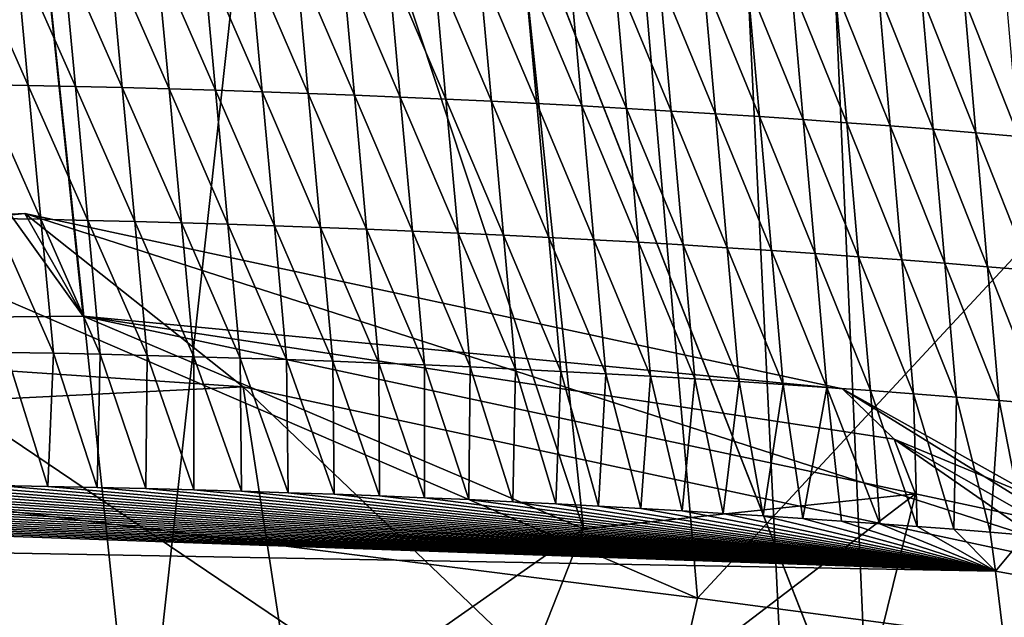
# Model space of a CAD drawing. Header units: metres. Extents: x -147 to 294, y -23 to 81.
# Tile 231 of 256: x 224.076 to 224.877, y 11.344 to 11.83. Entities that reach past the tile are written whole.
import ezdxf

# ---------------------------------------------------------------- set-up
doc = ezdxf.new("R2010")
doc.units = ezdxf.units.M
doc.layers.add('solid_AVA_153', color=7, linetype='CONTINUOUS')

msp = doc.modelspace()

# ---------------------------------------------------------------- linework, layer by layer
at = {"layer": 'solid_AVA_153'}
for points in [[(226.666824, 6.360106, 267.585846), (221.667358, 19.119045, 269.910767), (235.382919, 20.174784, 271.545105)], [(226.666824, 6.360106, 267.585846), (219.583801, 7.182138, 266.199371), (221.667358, 19.119045, 269.910767)], [(221.215851, 18.567869, 273.642273), (236.530548, 9.275632, 271.466919), (235.975128, 14.554294, 273.108093)], [(221.215851, 18.567869, 273.642273), (222.109406, 7.973817, 270.554962), (236.530548, 9.275632, 271.466919)], [(224.707535, 11.057877, 208.457626), (221.400787, 13.2922, 208.829315), (224.583267, 13.627446, 208.82872)], [(225.805527, 10.86686, 209.488083), (224.583267, 13.627446, 208.82872), (226.241623, 13.160974, 211.525833)], [(225.805527, 10.86686, 209.488083), (224.707535, 11.057877, 208.457626), (224.583267, 13.627446, 208.82872)], [(224.707535, 11.057877, 208.457626), (221.77002, 10.91097, 208.492249), (221.400787, 13.2922, 208.829315)], [(226.234634, 10.547778, 210.911667), (226.241623, 13.160974, 211.525833), (224.717819, 12.359569, 214.222351)], [(224.127655, 11.589216, 210.249237), (223.96521, 13.137129, 210.617722), (223.025513, 13.127669, 210.241241)], [(224.535049, 11.416131, 211.157883), (224.372055, 12.964112, 211.525833), (223.96521, 13.137129, 210.617722)], [(224.127655, 11.589216, 210.249237), (224.535049, 11.416131, 211.157883), (223.96521, 13.137129, 210.617722)], [(224.127655, 11.589216, 210.249237), (223.025513, 13.127669, 210.241241), (223.192505, 11.580109, 209.873291)], [(224.173157, 11.162169, 212.065994), (224.009644, 12.709971, 212.434479), (224.372055, 12.964112, 211.525833)], [(224.173157, 11.162169, 212.065994), (224.372055, 12.964112, 211.525833), (224.535049, 11.416131, 211.157883)], [(223.554489, 12.751857, 202.567429), (224.543579, 12.334852, 204.329987), (223.629868, 11.789923, 202.3396)], [(223.252106, 10.975697, 212.442474), (224.009644, 12.709971, 212.434479), (224.173157, 11.162169, 212.065994)], [(224.825882, 9.884594, 213.404221), (224.717819, 12.359569, 214.222351), (221.535355, 12.024322, 214.222931)], [(225.875687, 10.187231, 212.345886), (226.234634, 10.547778, 210.911667), (224.717819, 12.359569, 214.222351)], [(224.825882, 9.884594, 213.404221), (225.875687, 10.187231, 212.345886), (224.717819, 12.359569, 214.222351)], [(224.543579, 12.334852, 204.329987), (224.627609, 11.359787, 204.117722), (223.629868, 11.789923, 202.3396)], [(225.429489, 12.223492, 204.926193), (224.627609, 11.359787, 204.117722), (224.543579, 12.334852, 204.329987)], [(225.429489, 12.223492, 204.926193), (225.503265, 11.243448, 204.709137), (224.627609, 11.359787, 204.117722)], [(223.366699, 9.720284, 213.804779), (224.825882, 9.884594, 213.404221), (221.535355, 12.024322, 214.222931)], [(224.083038, 11.77697, 207.810165), (224.072845, 11.885981, 207.833282), (224.034409, 11.886709, 207.82373)], [(224.044632, 11.777699, 207.800629), (224.083038, 11.77697, 207.810165), (224.034409, 11.886709, 207.82373)], [(224.121323, 11.776138, 207.820114), (224.111176, 11.885148, 207.843262), (224.072845, 11.885981, 207.833282)], [(224.083038, 11.77697, 207.810165), (224.121323, 11.776138, 207.820114), (224.072845, 11.885981, 207.833282)], [(224.1595, 11.775204, 207.830505), (224.149384, 11.884213, 207.853653), (224.111176, 11.885148, 207.843262)], [(224.121323, 11.776138, 207.820114), (224.1595, 11.775204, 207.830505), (224.111176, 11.885148, 207.843262)], [(224.197556, 11.774166, 207.841309), (224.187469, 11.883176, 207.864471), (224.149384, 11.884213, 207.853653)], [(224.1595, 11.775204, 207.830505), (224.197556, 11.774166, 207.841309), (224.149384, 11.884213, 207.853653)], [(224.235489, 11.773026, 207.852524), (224.225433, 11.882035, 207.875717), (224.187469, 11.883176, 207.864471)], [(224.197556, 11.774166, 207.841309), (224.235489, 11.773026, 207.852524), (224.187469, 11.883176, 207.864471)], [(224.273285, 11.771785, 207.864166), (224.26326, 11.880794, 207.887375), (224.225433, 11.882035, 207.875717)], [(224.235489, 11.773026, 207.852524), (224.273285, 11.771785, 207.864166), (224.225433, 11.882035, 207.875717)], [(224.310928, 11.770441, 207.876221), (224.300949, 11.879449, 207.899445), (224.26326, 11.880794, 207.887375)], [(224.273285, 11.771785, 207.864166), (224.310928, 11.770441, 207.876221), (224.26326, 11.880794, 207.887375)], [(224.348434, 11.768997, 207.888687), (224.338486, 11.878004, 207.911926), (224.300949, 11.879449, 207.899445)], [(224.310928, 11.770441, 207.876221), (224.348434, 11.768997, 207.888687), (224.300949, 11.879449, 207.899445)], [(224.385773, 11.767452, 207.90155), (224.37587, 11.876458, 207.92482), (224.338486, 11.878004, 207.911926)], [(224.348434, 11.768997, 207.888687), (224.385773, 11.767452, 207.90155), (224.338486, 11.878004, 207.911926)], [(224.422958, 11.765807, 207.914825), (224.413086, 11.874811, 207.93811), (224.37587, 11.876458, 207.92482)], [(224.385773, 11.767452, 207.90155), (224.422958, 11.765807, 207.914825), (224.37587, 11.876458, 207.92482)], [(224.459976, 11.764061, 207.928497), (224.450134, 11.873065, 207.951797), (224.413086, 11.874811, 207.93811)], [(224.422958, 11.765807, 207.914825), (224.459976, 11.764061, 207.928497), (224.413086, 11.874811, 207.93811)], [(224.496811, 11.762217, 207.942581), (224.487, 11.871219, 207.965897), (224.450134, 11.873065, 207.951797)], [(224.459976, 11.764061, 207.928497), (224.496811, 11.762217, 207.942581), (224.450134, 11.873065, 207.951797)], [(224.533478, 11.760272, 207.957047), (224.523697, 11.869273, 207.980377), (224.487, 11.871219, 207.965897)], [(224.496811, 11.762217, 207.942581), (224.533478, 11.760272, 207.957047), (224.487, 11.871219, 207.965897)], [(224.569946, 11.758229, 207.971909), (224.560196, 11.867229, 207.99527), (224.523697, 11.869273, 207.980377)], [(224.533478, 11.760272, 207.957047), (224.569946, 11.758229, 207.971909), (224.523697, 11.869273, 207.980377)], [(224.606216, 11.756088, 207.987152), (224.596512, 11.865086, 208.010529), (224.560196, 11.867229, 207.99527)], [(224.569946, 11.758229, 207.971909), (224.606216, 11.756088, 207.987152), (224.560196, 11.867229, 207.99527)], [(224.642288, 11.753849, 208.002792), (224.632614, 11.862844, 208.026184), (224.596512, 11.865086, 208.010529)], [(224.606216, 11.756088, 207.987152), (224.642288, 11.753849, 208.002792), (224.596512, 11.865086, 208.010529)], [(224.678146, 11.751513, 208.018799), (224.668503, 11.860506, 208.042221), (224.632614, 11.862844, 208.026184)], [(224.642288, 11.753849, 208.002792), (224.678146, 11.751513, 208.018799), (224.632614, 11.862844, 208.026184)], [(224.713806, 11.749078, 208.035202), (224.704193, 11.858069, 208.058655), (224.668503, 11.860506, 208.042221)], [(224.678146, 11.751513, 208.018799), (224.713806, 11.749078, 208.035202), (224.668503, 11.860506, 208.042221)], [(224.749268, 11.746547, 208.051987), (224.739685, 11.855536, 208.075455), (224.704193, 11.858069, 208.058655)], [(224.713806, 11.749078, 208.035202), (224.749268, 11.746547, 208.051987), (224.704193, 11.858069, 208.058655)], [(224.7845, 11.743919, 208.069138), (224.774948, 11.852906, 208.092636), (224.739685, 11.855536, 208.075455)], [(224.749268, 11.746547, 208.051987), (224.7845, 11.743919, 208.069138), (224.739685, 11.855536, 208.075455)], [(224.819519, 11.741195, 208.08667), (224.809998, 11.850179, 208.110199), (224.774948, 11.852906, 208.092636)], [(224.7845, 11.743919, 208.069138), (224.819519, 11.741195, 208.08667), (224.774948, 11.852906, 208.092636)], [(224.85434, 11.738375, 208.104584), (224.844849, 11.847356, 208.128128), (224.809998, 11.850179, 208.110199)], [(224.819519, 11.741195, 208.08667), (224.85434, 11.738375, 208.104584), (224.809998, 11.850179, 208.110199)], [(224.888931, 11.735458, 208.122864), (224.879471, 11.844438, 208.146439), (224.844849, 11.847356, 208.128128)], [(224.85434, 11.738375, 208.104584), (224.888931, 11.735458, 208.122864), (224.844849, 11.847356, 208.128128)], [(223.629868, 11.789923, 202.3396), (224.627609, 11.359787, 204.117722), (223.637665, 11.48465, 202.634842)], [(224.093231, 11.667959, 207.787048), (224.083038, 11.77697, 207.810165), (224.044632, 11.777699, 207.800629)], [(224.054871, 11.668688, 207.777527), (224.093231, 11.667959, 207.787048), (224.044632, 11.777699, 207.800629)], [(224.131485, 11.667128, 207.796982), (224.121323, 11.776138, 207.820114), (224.083038, 11.77697, 207.810165)], [(224.093231, 11.667959, 207.787048), (224.131485, 11.667128, 207.796982), (224.083038, 11.77697, 207.810165)], [(224.169632, 11.666193, 207.807358), (224.1595, 11.775204, 207.830505), (224.121323, 11.776138, 207.820114)], [(224.131485, 11.667128, 207.796982), (224.169632, 11.666193, 207.807358), (224.121323, 11.776138, 207.820114)], [(224.207642, 11.665156, 207.81813), (224.197556, 11.774166, 207.841309), (224.1595, 11.775204, 207.830505)], [(224.169632, 11.666193, 207.807358), (224.207642, 11.665156, 207.81813), (224.1595, 11.775204, 207.830505)], [(224.245529, 11.664018, 207.829346), (224.235489, 11.773026, 207.852524), (224.197556, 11.774166, 207.841309)], [(224.207642, 11.665156, 207.81813), (224.245529, 11.664018, 207.829346), (224.197556, 11.774166, 207.841309)], [(224.283295, 11.662776, 207.840973), (224.273285, 11.771785, 207.864166), (224.235489, 11.773026, 207.852524)], [(224.245529, 11.664018, 207.829346), (224.283295, 11.662776, 207.840973), (224.235489, 11.773026, 207.852524)], [(224.320908, 11.661434, 207.852997), (224.310928, 11.770441, 207.876221), (224.273285, 11.771785, 207.864166)], [(224.283295, 11.662776, 207.840973), (224.320908, 11.661434, 207.852997), (224.273285, 11.771785, 207.864166)], [(224.358383, 11.65999, 207.865448), (224.348434, 11.768997, 207.888687), (224.310928, 11.770441, 207.876221)], [(224.320908, 11.661434, 207.852997), (224.358383, 11.65999, 207.865448), (224.310928, 11.770441, 207.876221)], [(224.395691, 11.658446, 207.878296), (224.385773, 11.767452, 207.90155), (224.348434, 11.768997, 207.888687)], [(224.358383, 11.65999, 207.865448), (224.395691, 11.658446, 207.878296), (224.348434, 11.768997, 207.888687)], [(224.432831, 11.656802, 207.891556), (224.422958, 11.765807, 207.914825), (224.385773, 11.767452, 207.90155)], [(224.395691, 11.658446, 207.878296), (224.432831, 11.656802, 207.891556), (224.385773, 11.767452, 207.90155)], [(224.469818, 11.655058, 207.905212), (224.459976, 11.764061, 207.928497), (224.422958, 11.765807, 207.914825)], [(224.432831, 11.656802, 207.891556), (224.469818, 11.655058, 207.905212), (224.422958, 11.765807, 207.914825)], [(224.506622, 11.653214, 207.919266), (224.496811, 11.762217, 207.942581), (224.459976, 11.764061, 207.928497)], [(224.469818, 11.655058, 207.905212), (224.506622, 11.653214, 207.919266), (224.459976, 11.764061, 207.928497)], [(224.543243, 11.651272, 207.933701), (224.533478, 11.760272, 207.957047), (224.496811, 11.762217, 207.942581)], [(224.506622, 11.653214, 207.919266), (224.543243, 11.651272, 207.933701), (224.496811, 11.762217, 207.942581)], [(224.579681, 11.649231, 207.948547), (224.569946, 11.758229, 207.971909), (224.533478, 11.760272, 207.957047)], [(224.543243, 11.651272, 207.933701), (224.579681, 11.649231, 207.948547), (224.533478, 11.760272, 207.957047)], [(224.615921, 11.647091, 207.963776), (224.606216, 11.756088, 207.987152), (224.569946, 11.758229, 207.971909)], [(224.579681, 11.649231, 207.948547), (224.615921, 11.647091, 207.963776), (224.569946, 11.758229, 207.971909)], [(224.651962, 11.644854, 207.979385), (224.642288, 11.753849, 208.002792), (224.606216, 11.756088, 207.987152)], [(224.615921, 11.647091, 207.963776), (224.651962, 11.644854, 207.979385), (224.606216, 11.756088, 207.987152)], [(224.687805, 11.642519, 207.995377), (224.678146, 11.751513, 208.018799), (224.642288, 11.753849, 208.002792)], [(224.651962, 11.644854, 207.979385), (224.687805, 11.642519, 207.995377), (224.642288, 11.753849, 208.002792)], [(224.723419, 11.640087, 208.011765), (224.713806, 11.749078, 208.035202), (224.678146, 11.751513, 208.018799)], [(224.687805, 11.642519, 207.995377), (224.723419, 11.640087, 208.011765), (224.678146, 11.751513, 208.018799)], [(224.75885, 11.637558, 208.028519), (224.749268, 11.746547, 208.051987), (224.713806, 11.749078, 208.035202)], [(224.723419, 11.640087, 208.011765), (224.75885, 11.637558, 208.028519), (224.713806, 11.749078, 208.035202)], [(224.794052, 11.634933, 208.045654), (224.7845, 11.743919, 208.069138), (224.749268, 11.746547, 208.051987)], [(224.75885, 11.637558, 208.028519), (224.794052, 11.634933, 208.045654), (224.749268, 11.746547, 208.051987)], [(224.829041, 11.632211, 208.063156), (224.819519, 11.741195, 208.08667), (224.7845, 11.743919, 208.069138)], [(224.794052, 11.634933, 208.045654), (224.829041, 11.632211, 208.063156), (224.7845, 11.743919, 208.069138)], [(224.863831, 11.629393, 208.081039), (224.85434, 11.738375, 208.104584), (224.819519, 11.741195, 208.08667)], [(224.829041, 11.632211, 208.063156), (224.863831, 11.629393, 208.081039), (224.819519, 11.741195, 208.08667)], [(226.123856, 11.233753, 219.581558), (226.175095, 11.738261, 217.481766), (223.981415, 10.983959, 219.683365)], [(226.503067, 9.159576, 217.143494), (223.981415, 10.983959, 219.683365), (226.175095, 11.738261, 217.481766)], [(224.898392, 11.626479, 208.099304), (224.888931, 11.735458, 208.122864), (224.85434, 11.738375, 208.104584)], [(224.863831, 11.629393, 208.081039), (224.898392, 11.626479, 208.099304), (224.85434, 11.738375, 208.104584)], [(224.080078, 11.67278, 209.876602), (222.983963, 11.618043, 209.621307), (224.257828, 11.531602, 209.592834)], [(223.192505, 11.580109, 209.873291), (222.983963, 11.618043, 209.621307), (224.080078, 11.67278, 209.876602)], [(224.127655, 11.589216, 210.249237), (223.192505, 11.580109, 209.873291), (224.080078, 11.67278, 209.876602)], [(224.103424, 11.558949, 207.763916), (224.093231, 11.667959, 207.787048), (224.054871, 11.668688, 207.777527)], [(224.065094, 11.559677, 207.754425), (224.103424, 11.558949, 207.763916), (224.054871, 11.668688, 207.777527)], [(224.080078, 11.67278, 209.876602), (224.257828, 11.531602, 209.592834), (225.044861, 11.36299, 210.650833)], [(224.745697, 11.530124, 210.771622), (224.080078, 11.67278, 209.876602), (225.044861, 11.36299, 210.650833)], [(224.127655, 11.589216, 210.249237), (224.080078, 11.67278, 209.876602), (224.745697, 11.530124, 210.771622)], [(224.141647, 11.558117, 207.773849), (224.131485, 11.667128, 207.796982), (224.093231, 11.667959, 207.787048)], [(224.103424, 11.558949, 207.763916), (224.141647, 11.558117, 207.773849), (224.093231, 11.667959, 207.787048)], [(224.179749, 11.557183, 207.784195), (224.169632, 11.666193, 207.807358), (224.131485, 11.667128, 207.796982)], [(224.141647, 11.558117, 207.773849), (224.179749, 11.557183, 207.784195), (224.131485, 11.667128, 207.796982)], [(224.217728, 11.556147, 207.794968), (224.207642, 11.665156, 207.81813), (224.169632, 11.666193, 207.807358)], [(224.179749, 11.557183, 207.784195), (224.217728, 11.556147, 207.794968), (224.169632, 11.666193, 207.807358)], [(224.255585, 11.555008, 207.806152), (224.245529, 11.664018, 207.829346), (224.207642, 11.665156, 207.81813)], [(224.217728, 11.556147, 207.794968), (224.255585, 11.555008, 207.806152), (224.207642, 11.665156, 207.81813)], [(224.293304, 11.553768, 207.817764), (224.283295, 11.662776, 207.840973), (224.245529, 11.664018, 207.829346)], [(224.255585, 11.555008, 207.806152), (224.293304, 11.553768, 207.817764), (224.245529, 11.664018, 207.829346)], [(224.330887, 11.552426, 207.829773), (224.320908, 11.661434, 207.852997), (224.283295, 11.662776, 207.840973)], [(224.293304, 11.553768, 207.817764), (224.330887, 11.552426, 207.829773), (224.283295, 11.662776, 207.840973)], [(224.368317, 11.550983, 207.842209), (224.358383, 11.65999, 207.865448), (224.320908, 11.661434, 207.852997)], [(224.330887, 11.552426, 207.829773), (224.368317, 11.550983, 207.842209), (224.320908, 11.661434, 207.852997)], [(224.405594, 11.54944, 207.855042), (224.395691, 11.658446, 207.878296), (224.358383, 11.65999, 207.865448)], [(224.368317, 11.550983, 207.842209), (224.405594, 11.54944, 207.855042), (224.358383, 11.65999, 207.865448)], [(224.442719, 11.547797, 207.868271), (224.432831, 11.656802, 207.891556), (224.395691, 11.658446, 207.878296)], [(224.405594, 11.54944, 207.855042), (224.442719, 11.547797, 207.868271), (224.395691, 11.658446, 207.878296)], [(224.47966, 11.546055, 207.881912), (224.469818, 11.655058, 207.905212), (224.432831, 11.656802, 207.891556)], [(224.442719, 11.547797, 207.868271), (224.47966, 11.546055, 207.881912), (224.432831, 11.656802, 207.891556)], [(224.516434, 11.544212, 207.895935), (224.506622, 11.653214, 207.919266), (224.469818, 11.655058, 207.905212)], [(224.47966, 11.546055, 207.881912), (224.516434, 11.544212, 207.895935), (224.469818, 11.655058, 207.905212)], [(224.553024, 11.542272, 207.91037), (224.543243, 11.651272, 207.933701), (224.506622, 11.653214, 207.919266)], [(224.516434, 11.544212, 207.895935), (224.553024, 11.542272, 207.91037), (224.506622, 11.653214, 207.919266)], [(224.589432, 11.540232, 207.925186), (224.579681, 11.649231, 207.948547), (224.543243, 11.651272, 207.933701)], [(224.553024, 11.542272, 207.91037), (224.589432, 11.540232, 207.925186), (224.543243, 11.651272, 207.933701)], [(224.625641, 11.538095, 207.940399), (224.615921, 11.647091, 207.963776), (224.579681, 11.649231, 207.948547)], [(224.589432, 11.540232, 207.925186), (224.625641, 11.538095, 207.940399), (224.579681, 11.649231, 207.948547)], [(224.661652, 11.535858, 207.955978), (224.651962, 11.644854, 207.979385), (224.615921, 11.647091, 207.963776)], [(224.625641, 11.538095, 207.940399), (224.661652, 11.535858, 207.955978), (224.615921, 11.647091, 207.963776)], [(224.697449, 11.533525, 207.971954), (224.687805, 11.642519, 207.995377), (224.651962, 11.644854, 207.979385)], [(224.661652, 11.535858, 207.955978), (224.697449, 11.533525, 207.971954), (224.651962, 11.644854, 207.979385)], [(224.733047, 11.531096, 207.988312), (224.723419, 11.640087, 208.011765), (224.687805, 11.642519, 207.995377)], [(224.697449, 11.533525, 207.971954), (224.733047, 11.531096, 207.988312), (224.687805, 11.642519, 207.995377)], [(224.768433, 11.528569, 208.005051), (224.75885, 11.637558, 208.028519), (224.723419, 11.640087, 208.011765)], [(224.733047, 11.531096, 207.988312), (224.768433, 11.528569, 208.005051), (224.723419, 11.640087, 208.011765)], [(224.803604, 11.525946, 208.022156), (224.794052, 11.634933, 208.045654), (224.75885, 11.637558, 208.028519)], [(224.768433, 11.528569, 208.005051), (224.803604, 11.525946, 208.022156), (224.75885, 11.637558, 208.028519)], [(224.838562, 11.523226, 208.039642), (224.829041, 11.632211, 208.063156), (224.794052, 11.634933, 208.045654)], [(224.803604, 11.525946, 208.022156), (224.838562, 11.523226, 208.039642), (224.794052, 11.634933, 208.045654)], [(224.873322, 11.520411, 208.05751), (224.863831, 11.629393, 208.081039), (224.829041, 11.632211, 208.063156)], [(224.838562, 11.523226, 208.039642), (224.873322, 11.520411, 208.05751), (224.829041, 11.632211, 208.063156)], [(224.907852, 11.5175, 208.075745), (224.898392, 11.626479, 208.099304), (224.863831, 11.629393, 208.081039)], [(224.873322, 11.520411, 208.05751), (224.907852, 11.5175, 208.075745), (224.863831, 11.629393, 208.081039)], [(222.983963, 11.618043, 209.621307), (222.964706, 11.467097, 209.291367), (224.257828, 11.531602, 209.592834)], [(224.127655, 11.589216, 210.249237), (224.745697, 11.530124, 210.771622), (224.787888, 11.489028, 210.963211)], [(224.127655, 11.589216, 210.249237), (224.787888, 11.489028, 210.963211), (224.805267, 11.444584, 211.157883)], [(224.127655, 11.589216, 210.249237), (224.805267, 11.444584, 211.157883), (224.535049, 11.416131, 211.157883)], [(224.065094, 11.559677, 207.754425), (224.058609, 11.451362, 207.727722), (224.098984, 11.450609, 207.73764)], [(224.065094, 11.559677, 207.754425), (224.098984, 11.450609, 207.73764), (224.103424, 11.558949, 207.763916)], [(224.103424, 11.558949, 207.763916), (224.098984, 11.450609, 207.73764), (224.139023, 11.449757, 207.74794)], [(224.103424, 11.558949, 207.763916), (224.139023, 11.449757, 207.74794), (224.141647, 11.558117, 207.773849)], [(224.141647, 11.558117, 207.773849), (224.139023, 11.449757, 207.74794), (224.178665, 11.448811, 207.758591)], [(224.141647, 11.558117, 207.773849), (224.178665, 11.448811, 207.758591), (224.179749, 11.557183, 207.784195)], [(224.179749, 11.557183, 207.784195), (224.178665, 11.448811, 207.758591), (224.217834, 11.447778, 207.769531)], [(224.179749, 11.557183, 207.784195), (224.217834, 11.447778, 207.769531), (224.217728, 11.556147, 207.794968)], [(224.217728, 11.556147, 207.794968), (224.217834, 11.447778, 207.769531), (224.2565, 11.446665, 207.780746)], [(224.217728, 11.556147, 207.794968), (224.2565, 11.446665, 207.780746), (224.255585, 11.555008, 207.806152)], [(224.255585, 11.555008, 207.806152), (224.2565, 11.446665, 207.780746), (224.294586, 11.445479, 207.792175)], [(224.255585, 11.555008, 207.806152), (224.294586, 11.445479, 207.792175), (224.293304, 11.553768, 207.817764)], [(224.293304, 11.553768, 207.817764), (224.294586, 11.445479, 207.792175), (224.332047, 11.444228, 207.803787)], [(224.293304, 11.553768, 207.817764), (224.332047, 11.444228, 207.803787), (224.330887, 11.552426, 207.829773)], [(224.330887, 11.552426, 207.829773), (224.332047, 11.444228, 207.803787), (224.368988, 11.442879, 207.815735)], [(224.330887, 11.552426, 207.829773), (224.368988, 11.442879, 207.815735), (224.368317, 11.550983, 207.842209)], [(224.368317, 11.550983, 207.842209), (224.368988, 11.442879, 207.815735), (224.405518, 11.441413, 207.82811)], [(224.368317, 11.550983, 207.842209), (224.405518, 11.441413, 207.82811), (224.405594, 11.54944, 207.855042)], [(224.405594, 11.54944, 207.855042), (224.405518, 11.441413, 207.82811), (224.44162, 11.439838, 207.840881)], [(224.405594, 11.54944, 207.855042), (224.44162, 11.439838, 207.840881), (224.442719, 11.547797, 207.868271)], [(224.442719, 11.547797, 207.868271), (224.44162, 11.439838, 207.840881), (224.47728, 11.438167, 207.853973)], [(224.442719, 11.547797, 207.868271), (224.47728, 11.438167, 207.853973), (224.47966, 11.546055, 207.881912)], [(224.47966, 11.546055, 207.881912), (224.47728, 11.438167, 207.853973), (224.512482, 11.436407, 207.867386)], [(224.47966, 11.546055, 207.881912), (224.512482, 11.436407, 207.867386), (224.516434, 11.544212, 207.895935)], [(224.516434, 11.544212, 207.895935), (224.512482, 11.436407, 207.867386), (224.547226, 11.434568, 207.881042)], [(224.516434, 11.544212, 207.895935), (224.547226, 11.434568, 207.881042), (224.553024, 11.542272, 207.91037)], [(224.553024, 11.542272, 207.91037), (224.547226, 11.434568, 207.881042), (224.581482, 11.432661, 207.894913)], [(224.553024, 11.542272, 207.91037), (224.581482, 11.432661, 207.894913), (224.589432, 11.540232, 207.925186)], [(224.589432, 11.540232, 207.925186), (224.581482, 11.432661, 207.894913), (224.615234, 11.430695, 207.908966)], [(224.589432, 11.540232, 207.925186), (224.615234, 11.430695, 207.908966), (224.625641, 11.538095, 207.940399)], [(224.625641, 11.538095, 207.940399), (224.615234, 11.430695, 207.908966), (224.648483, 11.428679, 207.923141)], [(224.625641, 11.538095, 207.940399), (224.648483, 11.428679, 207.923141), (224.661652, 11.535858, 207.955978)], [(224.661652, 11.535858, 207.955978), (224.648483, 11.428679, 207.923141), (224.681213, 11.426623, 207.937408)], [(224.661652, 11.535858, 207.955978), (224.681213, 11.426623, 207.937408), (224.697449, 11.533525, 207.971954)], [(224.697449, 11.533525, 207.971954), (224.681213, 11.426623, 207.937408), (224.713394, 11.424537, 207.951721)], [(224.697449, 11.533525, 207.971954), (224.713394, 11.424537, 207.951721), (224.733047, 11.531096, 207.988312)], [(224.257828, 11.531602, 209.592834), (222.964706, 11.467097, 209.291367), (224.376846, 10.754727, 209.138702)], [(224.257828, 11.531602, 209.592834), (224.376846, 10.754727, 209.138702), (225.473221, 10.370334, 210.888794)], [(225.044861, 11.36299, 210.650833), (224.257828, 11.531602, 209.592834), (225.473221, 10.370334, 210.888794)], [(224.733047, 11.531096, 207.988312), (224.713394, 11.424537, 207.951721), (224.745026, 11.422429, 207.966049)], [(224.733047, 11.531096, 207.988312), (224.745026, 11.422429, 207.966049), (224.776077, 11.420268, 207.980499)], [(224.733047, 11.531096, 207.988312), (224.776077, 11.420268, 207.980499), (224.768433, 11.528569, 208.005051)], [(224.745697, 11.530124, 210.771622), (225.044861, 11.36299, 210.650833), (225.094711, 11.314429, 210.877228)], [(224.787888, 11.489028, 210.963211), (224.745697, 11.530124, 210.771622), (225.094711, 11.314429, 210.877228)], [(224.768433, 11.528569, 208.005051), (224.776077, 11.420268, 207.980499), (224.806534, 11.418037, 207.995132)], [(224.768433, 11.528569, 208.005051), (224.806534, 11.418037, 207.995132), (224.803604, 11.525946, 208.022156)], [(224.803604, 11.525946, 208.022156), (224.806534, 11.418037, 207.995132), (224.836441, 11.415744, 208.009949)], [(224.803604, 11.525946, 208.022156), (224.836441, 11.415744, 208.009949), (224.838562, 11.523226, 208.039642)], [(231.717102, 11.519655, 213.710693), (226.052216, 11.260936, 213.183151), (224.342697, 10.893643, 214.450424)], [(233.651031, 11.27691, 215.564804), (231.717102, 11.519655, 213.710693), (224.342697, 10.893643, 214.450424)], [(224.838562, 11.523226, 208.039642), (224.836441, 11.415744, 208.009949), (224.865829, 11.413393, 208.024918)], [(224.838562, 11.523226, 208.039642), (224.865829, 11.413393, 208.024918), (224.873322, 11.520411, 208.05751)], [(224.873322, 11.520411, 208.05751), (224.865829, 11.413393, 208.024918), (224.894699, 11.410989, 208.040024)], [(224.873322, 11.520411, 208.05751), (224.894699, 11.410989, 208.040024), (224.907852, 11.5175, 208.075745)], [(223.637665, 11.48465, 202.634842), (224.576614, 11.136387, 204.125671), (223.344101, 11.471086, 202.290665)], [(223.637665, 11.48465, 202.634842), (224.627609, 11.359787, 204.117722), (224.576614, 11.136387, 204.125671)], [(224.787888, 11.489028, 210.963211), (225.094711, 11.314429, 210.877228), (225.115234, 11.261911, 211.107254)], [(224.992172, 11.404317, 211.143784), (224.787888, 11.489028, 210.963211), (225.115234, 11.261911, 211.107254)], [(224.992172, 11.404317, 211.143784), (224.805267, 11.444584, 211.157883), (224.787888, 11.489028, 210.963211)], [(223.344101, 11.471086, 202.290665), (224.434296, 11.006394, 204.251373), (223.288925, 10.230444, 207.122406)], [(224.576614, 11.136387, 204.125671), (224.434296, 11.006394, 204.251373), (223.344101, 11.471086, 202.290665)], [(222.964706, 11.467097, 209.291367), (222.273361, 10.687633, 209.174637), (224.376846, 10.754727, 209.138702)], [(223.643402, 11.452303, 207.654877), (223.600616, 11.45175, 207.650192), (224.870193, 11.381682, 208.153534)], [(223.686005, 11.452742, 207.660049), (223.643402, 11.452303, 207.654877), (224.870193, 11.381682, 208.153534)], [(223.728394, 11.453066, 207.665665), (223.686005, 11.452742, 207.660049), (224.870193, 11.381682, 208.153534)], [(223.770523, 11.453277, 207.671738), (223.728394, 11.453066, 207.665665), (224.870193, 11.381682, 208.153534)], [(223.812302, 11.453375, 207.678238), (223.770523, 11.453277, 207.671738), (224.870193, 11.381682, 208.153534)], [(223.853714, 11.453361, 207.685165), (223.812302, 11.453375, 207.678238), (224.870193, 11.381682, 208.153534)], [(223.894897, 11.453219, 207.692596), (223.853714, 11.453361, 207.685165), (224.870193, 11.381682, 208.153534)], [(223.936035, 11.452942, 207.700607), (223.894897, 11.453219, 207.692596), (224.870193, 11.381682, 208.153534)], [(223.977081, 11.452535, 207.709167), (223.936035, 11.452942, 207.700607), (224.870193, 11.381682, 208.153534)], [(224.01796, 11.452005, 207.718216), (223.977081, 11.452535, 207.709167), (224.870193, 11.381682, 208.153534)], [(224.058609, 11.451362, 207.727722), (224.01796, 11.452005, 207.718216), (224.870193, 11.381682, 208.153534)], [(223.309799, 11.44488, 207.631775), (223.271591, 11.44356, 207.631165), (224.870193, 11.381682, 208.153534)], [(223.347992, 11.446103, 207.632797), (223.309799, 11.44488, 207.631775), (224.870193, 11.381682, 208.153534)], [(223.386246, 11.44723, 207.634262), (223.347992, 11.446103, 207.632797), (224.870193, 11.381682, 208.153534)], [(223.429001, 11.44837, 207.636398), (223.386246, 11.44723, 207.634262), (224.870193, 11.381682, 208.153534)], [(223.471878, 11.449391, 207.639084), (223.429001, 11.44837, 207.636398), (224.870193, 11.381682, 208.153534)], [(223.514801, 11.450294, 207.642288), (223.471878, 11.449391, 207.639084), (224.870193, 11.381682, 208.153534)], [(223.557739, 11.45108, 207.645996), (223.514801, 11.450294, 207.642288), (224.870193, 11.381682, 208.153534)], [(223.600616, 11.45175, 207.650192), (223.557739, 11.45108, 207.645996), (224.870193, 11.381682, 208.153534)], [(224.098984, 11.450609, 207.73764), (224.058609, 11.451362, 207.727722), (224.870193, 11.381682, 208.153534)], [(224.139023, 11.449757, 207.74794), (224.098984, 11.450609, 207.73764), (224.870193, 11.381682, 208.153534)], [(224.178665, 11.448811, 207.758591), (224.139023, 11.449757, 207.74794), (224.870193, 11.381682, 208.153534)], [(224.217834, 11.447778, 207.769531), (224.178665, 11.448811, 207.758591), (224.870193, 11.381682, 208.153534)], [(224.2565, 11.446665, 207.780746), (224.217834, 11.447778, 207.769531), (224.870193, 11.381682, 208.153534)], [(224.294586, 11.445479, 207.792175), (224.2565, 11.446665, 207.780746), (224.870193, 11.381682, 208.153534)], [(224.332047, 11.444228, 207.803787), (224.294586, 11.445479, 207.792175), (224.870193, 11.381682, 208.153534)], [(224.368988, 11.442879, 207.815735), (224.332047, 11.444228, 207.803787), (224.870193, 11.381682, 208.153534)], [(224.434662, 11.161979, 212.182632), (224.805267, 11.444584, 211.157883), (224.677994, 10.928201, 212.31749)], [(224.535049, 11.416131, 211.157883), (224.805267, 11.444584, 211.157883), (224.434662, 11.161979, 212.182632)], [(224.992172, 11.404317, 211.143784), (224.677994, 10.928201, 212.31749), (224.805267, 11.444584, 211.157883)], [(223.195114, 11.440631, 207.631165), (223.183426, 11.412566, 207.742111), (224.870193, 11.381682, 208.153534)], [(223.233353, 11.442142, 207.630951), (223.195114, 11.440631, 207.631165), (224.870193, 11.381682, 208.153534)], [(223.271591, 11.44356, 207.631165), (223.233353, 11.442142, 207.630951), (224.870193, 11.381682, 208.153534)], [(224.405518, 11.441413, 207.82811), (224.368988, 11.442879, 207.815735), (224.870193, 11.381682, 208.153534)], [(224.44162, 11.439838, 207.840881), (224.405518, 11.441413, 207.82811), (224.870193, 11.381682, 208.153534)], [(224.47728, 11.438167, 207.853973), (224.44162, 11.439838, 207.840881), (224.870193, 11.381682, 208.153534)], [(224.512482, 11.436407, 207.867386), (224.47728, 11.438167, 207.853973), (224.870193, 11.381682, 208.153534)], [(224.547226, 11.434568, 207.881042), (224.512482, 11.436407, 207.867386), (224.870193, 11.381682, 208.153534)], [(224.581482, 11.432661, 207.894913), (224.547226, 11.434568, 207.881042), (224.870193, 11.381682, 208.153534)], [(224.615234, 11.430695, 207.908966), (224.581482, 11.432661, 207.894913), (224.870193, 11.381682, 208.153534)], [(224.648483, 11.428679, 207.923141), (224.615234, 11.430695, 207.908966), (224.870193, 11.381682, 208.153534)], [(224.681213, 11.426623, 207.937408), (224.648483, 11.428679, 207.923141), (224.870193, 11.381682, 208.153534)], [(224.713394, 11.424537, 207.951721), (224.681213, 11.426623, 207.937408), (224.870193, 11.381682, 208.153534)], [(224.745026, 11.422429, 207.966049), (224.713394, 11.424537, 207.951721), (224.870193, 11.381682, 208.153534)], [(224.776077, 11.420268, 207.980499), (224.745026, 11.422429, 207.966049), (224.870193, 11.381682, 208.153534)], [(224.806534, 11.418037, 207.995132), (224.776077, 11.420268, 207.980499), (224.870193, 11.381682, 208.153534)], [(223.183426, 11.412566, 207.742111), (223.285294, 10.445047, 207.485062), (224.989456, 10.405503, 207.898651)], [(224.870193, 11.381682, 208.153534), (223.183426, 11.412566, 207.742111), (224.989456, 10.405503, 207.898651)], [(224.173157, 11.162169, 212.065994), (224.535049, 11.416131, 211.157883), (224.434662, 11.161979, 212.182632)], [(224.836441, 11.415744, 208.009949), (224.806534, 11.418037, 207.995132), (224.870193, 11.381682, 208.153534)], [(224.865829, 11.413393, 208.024918), (224.836441, 11.415744, 208.009949), (224.870193, 11.381682, 208.153534)], [(224.894699, 11.410989, 208.040024), (224.865829, 11.413393, 208.024918), (224.870193, 11.381682, 208.153534)], [(224.992172, 11.404317, 211.143784), (225.115234, 11.261911, 211.107254), (224.677994, 10.928201, 212.31749)], [(224.894699, 11.410989, 208.040024), (224.870193, 11.381682, 208.153534), (226.129013, 11.155149, 209.326355)], [(226.129013, 11.155149, 209.326355), (224.870193, 11.381682, 208.153534), (224.989456, 10.405503, 207.898651)], [(224.627609, 11.359787, 204.117722), (225.503265, 11.243448, 204.709137), (224.576614, 11.136387, 204.125671)]]:
    msp.add_3dface(points, dxfattribs=at)

doc.saveas('drawing.dxf')
